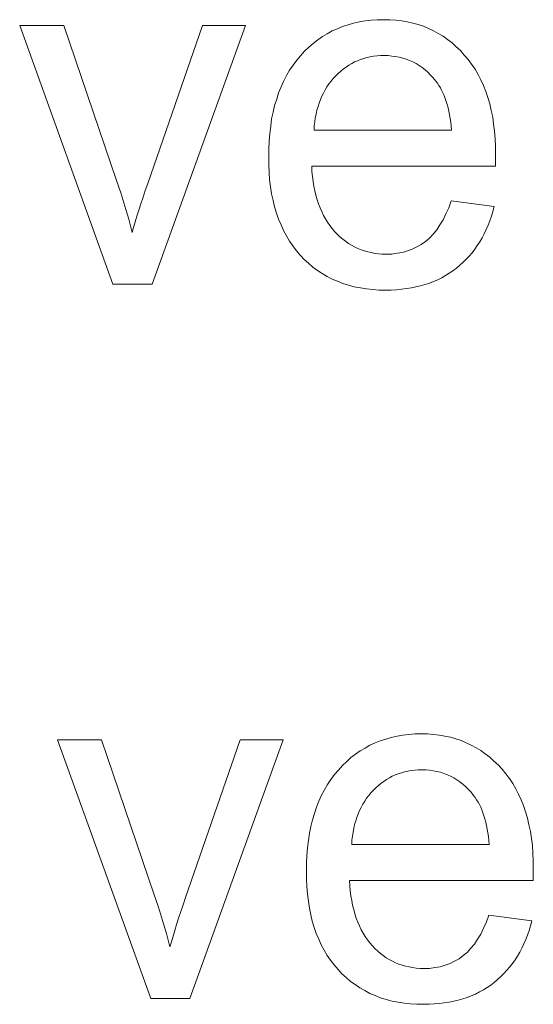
# Model space of a CAD drawing. Extents: x 1101 to 1942, y 41 to 882.
# Tile 77 of 104: x 1280.58 to 1284.18, y 848.59 to 855.48. Entities that reach past the tile are written whole.
import ezdxf

# ---------------------------------------------------------------- set-up
doc = ezdxf.new("R2010")
doc.units = 0
doc.layers.get('0').update_dxf_attribs({"lineweight": 13})
doc.layers.add('Beschriftung', color=7, linetype='Continuous', lineweight=25)

# ---------------------------------------------------------------- blocks, each defined once
blk = doc.blocks.new('Referenz-A03CP7TX1H', base_point=(1202.2632, 90.1338))
at = {"layer": 'Beschriftung', "color": 0, "lineweight": -2}
for p, q in [((1282.9207, 855.4563), (1282.9612, 855.4642)), ((1282.9612, 855.4642), (1283.0017, 855.472)), ((1283.0017, 855.472), (1283.0442, 855.476)), ((1283.0442, 855.476), (1283.0867, 855.4799)), ((1283.0867, 855.4799), (1283.1314, 855.4799)), ((1283.1314, 855.4799), (1283.1747, 855.4799)), ((1283.1747, 855.4799), (1283.2159, 855.4761)), ((1283.2159, 855.4761), (1283.2572, 855.4721)), ((1283.2572, 855.4721), (1283.2965, 855.4645)), ((1283.2965, 855.4645), (1283.3357, 855.4567)), ((1281.2356, 853.6278), (1280.582, 855.4399)), ((1280.582, 855.4399), (1280.8906, 855.4399)), ((1280.8906, 855.4399), (1281.2602, 854.3547)), ((1281.4793, 854.3342), (1281.8623, 855.4399)), ((1282.1627, 855.4399), (1281.5101, 853.6278)), ((1281.8623, 855.4399), (1282.1627, 855.4399)), ((1282.7369, 855.3814), (1282.7712, 855.4011)), ((1282.7712, 855.4011), (1282.8075, 855.4169)), ((1282.8075, 855.4169), (1282.8438, 855.4327)), ((1282.8438, 855.4327), (1282.8822, 855.4444)), ((1282.8822, 855.4444), (1282.9207, 855.4563)), ((1283.3357, 855.4567), (1283.373, 855.4452)), ((1283.373, 855.4452), (1283.4103, 855.4335)), ((1283.4103, 855.4335), (1283.4457, 855.4181)), ((1283.4457, 855.4181), (1283.4809, 855.4026)), ((1283.4809, 855.4026), (1283.5143, 855.3833)), ((1282.6383, 855.3143), (1282.6705, 855.3379)), ((1282.6705, 855.3379), (1282.7026, 855.3617)), ((1282.7026, 855.3617), (1282.7369, 855.3814)), ((1283.5143, 855.3833), (1283.5476, 855.364)), ((1283.5476, 855.364), (1283.579, 855.3408)), ((1283.579, 855.3408), (1283.6104, 855.3176)), ((1282.5501, 855.2276), (1282.5781, 855.2592)), ((1282.5781, 855.2592), (1282.6082, 855.2867)), ((1282.6082, 855.2867), (1282.6383, 855.3143)), ((1283.6104, 855.3176), (1283.6397, 855.2905)), ((1283.6397, 855.2905), (1283.6691, 855.2635)), ((1283.6691, 855.2635), (1283.6965, 855.2326)), ((1282.4976, 855.1614), (1282.5222, 855.1961)), ((1282.5222, 855.1961), (1282.5501, 855.2276)), ((1282.9277, 855.1839), (1282.9075, 855.1728)), ((1282.9489, 855.1929), (1282.9277, 855.1839)), ((1282.97, 855.2017), (1282.9489, 855.1929)), ((1282.9923, 855.2084), (1282.97, 855.2017)), ((1283.0145, 855.215), (1282.9923, 855.2084)), ((1283.0377, 855.2195), (1283.0145, 855.215)), ((1283.0608, 855.2239), (1283.0377, 855.2195)), ((1283.085, 855.2261), (1283.0608, 855.2239)), ((1283.1091, 855.2284), (1283.085, 855.2261)), ((1283.1343, 855.2284), (1283.1091, 855.2284)), ((1283.1622, 855.2284), (1283.1343, 855.2284)), ((1283.1887, 855.2256), (1283.1622, 855.2284)), ((1283.2153, 855.2229), (1283.1887, 855.2256)), ((1283.2405, 855.2173), (1283.2153, 855.2229)), ((1283.2658, 855.2117), (1283.2405, 855.2173)), ((1283.2896, 855.2033), (1283.2658, 855.2117)), ((1283.3136, 855.195), (1283.2896, 855.2033)), ((1283.3362, 855.1839), (1283.3136, 855.195)), ((1283.3589, 855.1728), (1283.3362, 855.1839)), ((1283.6965, 855.2326), (1283.7239, 855.2016)), ((1283.7239, 855.2016), (1283.7479, 855.1676)), ((1282.4521, 855.0887), (1282.4731, 855.1267)), ((1282.4731, 855.1267), (1282.4976, 855.1614)), ((1282.8309, 855.1197), (1282.8127, 855.1041)), ((1282.8491, 855.1351), (1282.8309, 855.1197)), ((1282.8682, 855.1484), (1282.8491, 855.1351)), ((1282.8873, 855.1617), (1282.8682, 855.1484)), ((1282.9075, 855.1728), (1282.8873, 855.1617)), ((1283.3802, 855.1588), (1283.3589, 855.1728)), ((1283.4016, 855.1449), (1283.3802, 855.1588)), ((1283.4217, 855.1283), (1283.4016, 855.1449)), ((1283.4418, 855.1116), (1283.4217, 855.1283)), ((1283.7479, 855.1676), (1283.7719, 855.1335)), ((1283.7719, 855.1335), (1283.7924, 855.0964)), ((1282.4135, 855.0096), (1282.4311, 855.0508)), ((1282.4311, 855.0508), (1282.4521, 855.0887)), ((1282.7631, 855.0493), (1282.7479, 855.03)), ((1282.7784, 855.0686), (1282.7631, 855.0493)), ((1282.7955, 855.0863), (1282.7784, 855.0686)), ((1282.8127, 855.1041), (1282.7955, 855.0863)), ((1283.4605, 855.0921), (1283.4418, 855.1116)), ((1283.4793, 855.0727), (1283.4605, 855.0921)), ((1283.4968, 855.0504), (1283.4793, 855.0727)), ((1283.5081, 855.0361), (1283.4968, 855.0504)), ((1283.7924, 855.0964), (1283.813, 855.0592)), ((1283.813, 855.0592), (1283.8301, 855.0188)), ((1282.396, 854.9685), (1282.4135, 855.0096)), ((1282.7212, 854.9886), (1282.7098, 854.9662)), ((1282.7346, 855.0093), (1282.7212, 854.9886)), ((1282.7479, 855.03), (1282.7346, 855.0093)), ((1283.5183, 855.0199), (1283.5081, 855.0361)), ((1283.5286, 855.0038), (1283.5183, 855.0199)), ((1283.5378, 854.9859), (1283.5286, 855.0038)), ((1283.5469, 854.9679), (1283.5378, 854.9859)), ((1283.8301, 855.0188), (1283.8472, 854.9784)), ((1283.8472, 854.9784), (1283.8609, 854.9349)), ((1282.368, 854.8799), (1282.3821, 854.9242)), ((1282.3821, 854.9242), (1282.396, 854.9685)), ((1282.689, 854.9203), (1282.6794, 854.8965)), ((1282.6984, 854.9441), (1282.689, 854.9203)), ((1282.7098, 854.9662), (1282.6984, 854.9441)), ((1283.5549, 854.9482), (1283.5469, 854.9679)), ((1283.5629, 854.9285), (1283.5549, 854.9482)), ((1283.5698, 854.907), (1283.5629, 854.9285)), ((1283.8609, 854.9349), (1283.8746, 854.8915)), ((1282.3576, 854.8323), (1282.368, 854.8799)), ((1282.6643, 854.846), (1282.6586, 854.8193)), ((1282.6718, 854.8712), (1282.6643, 854.846)), ((1282.6794, 854.8965), (1282.6718, 854.8712)), ((1283.5768, 854.8855), (1283.5698, 854.907)), ((1283.5825, 854.8622), (1283.5768, 854.8855)), ((1283.5883, 854.8389), (1283.5825, 854.8622)), ((1283.8746, 854.8915), (1283.8849, 854.8448)), ((1283.8849, 854.8448), (1283.8952, 854.7981)), ((1282.3401, 854.7342), (1282.347, 854.7848)), ((1282.347, 854.7848), (1282.3576, 854.8323)), ((1282.6529, 854.7925), (1282.6492, 854.7643)), ((1282.6586, 854.8193), (1282.6529, 854.7925)), ((1283.593, 854.8138), (1283.5883, 854.8389)), ((1283.5977, 854.7887), (1283.593, 854.8138)), ((1283.6013, 854.7618), (1283.5977, 854.7887)), ((1283.8952, 854.7981), (1283.902, 854.7484)), ((1282.3331, 854.6835), (1282.3401, 854.7342)), ((1282.6455, 854.7361), (1282.6436, 854.7063)), ((1282.6436, 854.7063), (1283.6072, 854.7063)), ((1282.6492, 854.7643), (1282.6455, 854.7361)), ((1283.6048, 854.735), (1283.6013, 854.7618)), ((1283.6072, 854.7063), (1283.6048, 854.735)), ((1283.902, 854.7484), (1283.9089, 854.6986)), ((1282.3295, 854.6296), (1282.3331, 854.6835)), ((1283.9089, 854.6986), (1283.9123, 854.6456)), ((1283.9123, 854.6456), (1283.9158, 854.5927)), ((1282.3261, 854.5757), (1282.3295, 854.6296)), ((1282.3261, 854.5185), (1282.3261, 854.5757)), ((1283.9158, 854.5927), (1283.9158, 854.5367)), ((1282.3261, 854.4633), (1282.3261, 854.5185)), ((1283.9153, 854.5025), (1283.9149, 854.482)), ((1283.9158, 854.523), (1283.9153, 854.5025)), ((1283.9158, 854.5367), (1283.9158, 854.523)), ((1282.3295, 854.4112), (1282.3261, 854.4633)), ((1283.9141, 854.4548), (1282.6273, 854.4548)), ((1282.6273, 854.4548), (1282.6293, 854.4175)), ((1283.9149, 854.482), (1283.9141, 854.4548)), ((1282.333, 854.3591), (1282.3295, 854.4112)), ((1282.3399, 854.3101), (1282.333, 854.3591)), ((1282.6293, 854.4175), (1282.6334, 854.3824)), ((1282.6334, 854.3824), (1282.6373, 854.3472)), ((1281.2602, 854.3547), (1281.2902, 854.2668)), ((1281.4619, 854.2839), (1281.4793, 854.3342)), ((1282.3468, 854.261), (1282.3399, 854.3101)), ((1282.6373, 854.3472), (1282.6434, 854.3143)), ((1282.6434, 854.3143), (1282.6494, 854.2814)), ((1281.2902, 854.2668), (1281.3179, 854.1755)), ((1281.4309, 854.1904), (1281.4463, 854.2372)), ((1281.4463, 854.2372), (1281.4619, 854.2839)), ((1282.3572, 854.215), (1282.3468, 854.261)), ((1282.6494, 854.2814), (1282.6575, 854.2507)), ((1282.6575, 854.2507), (1282.6656, 854.22)), ((1282.6656, 854.22), (1282.6756, 854.1913)), ((1281.3179, 854.1755), (1281.3454, 854.0842)), ((1281.4172, 854.1474), (1281.4309, 854.1904)), ((1282.3676, 854.1691), (1282.3572, 854.215)), ((1282.3815, 854.1262), (1282.3676, 854.1691)), ((1282.6756, 854.1913), (1282.6857, 854.1628)), ((1282.6857, 854.1628), (1282.6978, 854.1365)), ((1283.5677, 854.1218), (1283.5873, 854.164)), ((1283.5873, 854.164), (1283.6039, 854.2128)), ((1283.6039, 854.2128), (1283.906, 854.1728)), ((1283.906, 854.1728), (1283.897, 854.138)), ((1281.3454, 854.0842), (1281.3706, 853.9895)), ((1281.3919, 854.0649), (1281.4036, 854.1043)), ((1281.4036, 854.1043), (1281.4172, 854.1474)), ((1282.3953, 854.0833), (1282.3815, 854.1262)), ((1282.4126, 854.0436), (1282.3953, 854.0833)), ((1282.6978, 854.1365), (1282.7098, 854.11)), ((1282.7098, 854.11), (1282.7238, 854.0859)), ((1282.7238, 854.0859), (1282.738, 854.0616)), ((1283.5481, 854.0796), (1283.5677, 854.1218)), ((1283.8862, 854.1051), (1283.8754, 854.0724)), ((1283.897, 854.138), (1283.8862, 854.1051)), ((1281.3706, 853.9895), (1281.3803, 854.0253)), ((1281.3803, 854.0253), (1281.3919, 854.0649)), ((1282.4299, 854.0038), (1282.4126, 854.0436)), ((1282.738, 854.0616), (1282.754, 854.0396)), ((1282.754, 854.0396), (1282.77, 854.0177)), ((1282.77, 854.0177), (1282.7882, 853.9979)), ((1283.5031, 854.0085), (1283.5255, 854.044)), ((1283.5255, 854.044), (1283.5481, 854.0796)), ((1283.8627, 854.0415), (1283.8499, 854.0107)), ((1283.8754, 854.0724), (1283.8627, 854.0415)), ((1282.4508, 853.967), (1282.4299, 854.0038)), ((1282.4715, 853.9303), (1282.4508, 853.967)), ((1282.7882, 853.9979), (1282.8063, 853.978)), ((1282.8063, 853.978), (1282.8254, 853.9607)), ((1282.8254, 853.9607), (1282.8446, 853.9433)), ((1282.8446, 853.9433), (1282.865, 853.9285)), ((1283.4235, 853.9283), (1283.452, 853.9506)), ((1283.452, 853.9506), (1283.4775, 853.9796)), ((1283.4775, 853.9796), (1283.5031, 854.0085)), ((1283.8207, 853.9529), (1283.804, 853.9258)), ((1283.8352, 853.9817), (1283.8207, 853.9529)), ((1283.8499, 854.0107), (1283.8352, 853.9817)), ((1282.4958, 853.8967), (1282.4715, 853.9303)), ((1282.5199, 853.863), (1282.4958, 853.8967)), ((1282.865, 853.9285), (1282.8853, 853.9136)), ((1282.8853, 853.9136), (1282.9067, 853.9012)), ((1282.9067, 853.9012), (1282.9281, 853.8888)), ((1282.9281, 853.8888), (1282.9507, 853.879)), ((1282.9507, 853.879), (1282.9733, 853.869)), ((1283.3323, 853.8727), (1283.3638, 853.8895)), ((1283.3638, 853.8895), (1283.3951, 853.9061)), ((1283.3951, 853.9061), (1283.4235, 853.9283)), ((1283.7875, 853.8989), (1283.769, 853.8739)), ((1283.804, 853.9258), (1283.7875, 853.8989)), ((1282.5476, 853.8324), (1282.5199, 853.863)), ((1282.5753, 853.8017), (1282.5476, 853.8324)), ((1282.9733, 853.869), (1282.9969, 853.8616)), ((1282.9969, 853.8616), (1283.0206, 853.8542)), ((1283.0206, 853.8542), (1283.0454, 853.8492)), ((1283.0454, 853.8492), (1283.0701, 853.8442)), ((1283.0701, 853.8442), (1283.096, 853.8417)), ((1283.096, 853.8417), (1283.122, 853.8393)), ((1283.122, 853.8393), (1283.1489, 853.8393)), ((1283.1489, 853.8393), (1283.1892, 853.8393)), ((1283.1892, 853.8393), (1283.2264, 853.8448)), ((1283.2264, 853.8448), (1283.2637, 853.8504)), ((1283.2637, 853.8504), (1283.298, 853.8616)), ((1283.298, 853.8616), (1283.3323, 853.8727)), ((1283.7303, 853.8257), (1283.71, 853.8027)), ((1283.7507, 853.8489), (1283.7303, 853.8257)), ((1283.769, 853.8739), (1283.7507, 853.8489)), ((1282.6055, 853.775), (1282.5753, 853.8017)), ((1282.6356, 853.7483), (1282.6055, 853.775)), ((1282.6683, 853.7254), (1282.6356, 853.7483)), ((1283.6414, 853.7413), (1283.6172, 853.7221)), ((1283.6655, 853.7605), (1283.6414, 853.7413)), ((1283.6877, 853.7816), (1283.6655, 853.7605)), ((1283.71, 853.8027), (1283.6877, 853.7816)), ((1282.7009, 853.7024), (1282.6683, 853.7254)), ((1282.7359, 853.6833), (1282.7009, 853.7024)), ((1282.771, 853.6642), (1282.7359, 853.6833)), ((1283.538, 853.6741), (1283.5105, 853.6598)), ((1283.5655, 853.6885), (1283.538, 853.6741)), ((1283.5913, 853.7053), (1283.5655, 853.6885)), ((1283.6172, 853.7221), (1283.5913, 853.7053)), ((1281.5101, 853.6278), (1281.2356, 853.6278)), ((1282.8085, 853.6489), (1282.771, 853.6642)), ((1282.846, 853.6337), (1282.8085, 853.6489)), ((1282.8859, 853.6222), (1282.846, 853.6337)), ((1282.9259, 853.6107), (1282.8859, 853.6222)), ((1282.9683, 853.6031), (1282.9259, 853.6107)), ((1283.0107, 853.5954), (1282.9683, 853.6031)), ((1283.3254, 853.6021), (1283.2912, 853.5973)), ((1283.3579, 853.6093), (1283.3254, 853.6021)), ((1283.3904, 853.6166), (1283.3579, 853.6093)), ((1283.4213, 853.6262), (1283.3904, 853.6166)), ((1283.4522, 853.6358), (1283.4213, 853.6262)), ((1283.4813, 853.6478), (1283.4522, 853.6358)), ((1283.5105, 853.6598), (1283.4813, 853.6478)), ((1283.0555, 853.5915), (1283.0107, 853.5954)), ((1283.1003, 853.5877), (1283.0555, 853.5915)), ((1283.1477, 853.5877), (1283.1003, 853.5877)), ((1283.1852, 853.5877), (1283.1477, 853.5877)), ((1283.2211, 853.5901), (1283.1852, 853.5877)), ((1283.2569, 853.5925), (1283.2211, 853.5901)), ((1283.2912, 853.5973), (1283.2569, 853.5925)), ((1281.4997, 848.6278), (1280.8461, 850.4399)), ((1280.8461, 850.4399), (1281.1547, 850.4399)), ((1281.1547, 850.4399), (1281.5244, 849.3547)), ((1281.7434, 849.3342), (1282.1263, 850.4399)), ((1282.4268, 850.4399), (1281.7743, 848.6278)), ((1282.1263, 850.4399), (1282.4268, 850.4399)), ((1283.0717, 850.4169), (1283.108, 850.4327)), ((1283.108, 850.4327), (1283.1464, 850.4445)), ((1283.1464, 850.4445), (1283.1848, 850.4563)), ((1283.1848, 850.4563), (1283.2252, 850.4642)), ((1283.2252, 850.4642), (1283.2658, 850.472)), ((1283.2658, 850.472), (1283.3084, 850.476)), ((1283.3084, 850.476), (1283.3509, 850.4799)), ((1283.3509, 850.4799), (1283.3956, 850.4799)), ((1283.3956, 850.4799), (1283.4388, 850.4799)), ((1283.4388, 850.4799), (1283.48, 850.4761)), ((1283.48, 850.4761), (1283.5214, 850.4722)), ((1283.5214, 850.4722), (1283.5606, 850.4645)), ((1283.5606, 850.4645), (1283.5999, 850.4567)), ((1283.5999, 850.4567), (1283.6371, 850.4452)), ((1283.6371, 850.4452), (1283.6744, 850.4335)), ((1283.6744, 850.4335), (1283.7098, 850.4181)), ((1282.9346, 850.3379), (1282.9667, 850.3617)), ((1282.9667, 850.3617), (1283.001, 850.3814)), ((1283.001, 850.3814), (1283.0352, 850.4011)), ((1283.0352, 850.4011), (1283.0717, 850.4169)), ((1283.7098, 850.4181), (1283.7451, 850.4026)), ((1283.7451, 850.4026), (1283.7784, 850.3833)), ((1283.7784, 850.3833), (1283.8118, 850.364)), ((1283.8118, 850.364), (1283.8431, 850.3408)), ((1282.8724, 850.2867), (1282.9025, 850.3143)), ((1282.9025, 850.3143), (1282.9346, 850.3379)), ((1283.8431, 850.3408), (1283.8745, 850.3176)), ((1283.8745, 850.3176), (1283.9039, 850.2905)), ((1283.9039, 850.2905), (1283.9333, 850.2635)), ((1282.7862, 850.1962), (1282.8143, 850.2277)), ((1282.8143, 850.2277), (1282.8422, 850.2592)), ((1282.8422, 850.2592), (1282.8724, 850.2867)), ((1283.325, 850.2239), (1283.3018, 850.2195)), ((1283.3491, 850.2261), (1283.325, 850.2239)), ((1283.3733, 850.2284), (1283.3491, 850.2261)), ((1283.3985, 850.2284), (1283.3733, 850.2284)), ((1283.4263, 850.2284), (1283.3985, 850.2284)), ((1283.4529, 850.2256), (1283.4263, 850.2284)), ((1283.4793, 850.2229), (1283.4529, 850.2256)), ((1283.5046, 850.2173), (1283.4793, 850.2229)), ((1283.9333, 850.2635), (1283.9606, 850.2327)), ((1283.9606, 850.2327), (1283.9881, 850.2017)), ((1282.7372, 850.1267), (1282.7617, 850.1614)), ((1282.7617, 850.1614), (1282.7862, 850.1962)), ((1283.1515, 850.1617), (1283.1323, 850.1484)), ((1283.1717, 850.1728), (1283.1515, 850.1617)), ((1283.1918, 850.184), (1283.1717, 850.1728)), ((1283.2131, 850.1929), (1283.1918, 850.184)), ((1283.2342, 850.2017), (1283.2131, 850.1929)), ((1283.2564, 850.2084), (1283.2342, 850.2017)), ((1283.2786, 850.215), (1283.2564, 850.2084)), ((1283.3018, 850.2195), (1283.2786, 850.215)), ((1283.5298, 850.2117), (1283.5046, 850.2173)), ((1283.5538, 850.2033), (1283.5298, 850.2117)), ((1283.5778, 850.195), (1283.5538, 850.2033)), ((1283.6004, 850.1839), (1283.5778, 850.195)), ((1283.6231, 850.1728), (1283.6004, 850.1839)), ((1283.6444, 850.1588), (1283.6231, 850.1728)), ((1283.6658, 850.145), (1283.6444, 850.1588)), ((1283.9881, 850.2017), (1284.0121, 850.1676)), ((1284.0121, 850.1676), (1284.036, 850.1335)), ((1282.6951, 850.0508), (1282.7162, 850.0887)), ((1282.7162, 850.0887), (1282.7372, 850.1267)), ((1283.0597, 850.0864), (1283.0425, 850.0686)), ((1283.0768, 850.1041), (1283.0597, 850.0864)), ((1283.095, 850.1197), (1283.0768, 850.1041)), ((1283.1132, 850.1351), (1283.095, 850.1197)), ((1283.1323, 850.1484), (1283.1132, 850.1351)), ((1283.6859, 850.1283), (1283.6658, 850.145)), ((1283.7058, 850.1116), (1283.6859, 850.1283)), ((1283.7247, 850.0921), (1283.7058, 850.1116)), ((1283.7434, 850.0727), (1283.7247, 850.0921)), ((1284.036, 850.1335), (1284.0566, 850.0964)), ((1284.0566, 850.0964), (1284.0771, 850.0592)), ((1282.6777, 850.0096), (1282.6951, 850.0508)), ((1283.012, 850.03), (1282.9987, 850.0093)), ((1283.0272, 850.0493), (1283.012, 850.03)), ((1283.0425, 850.0686), (1283.0272, 850.0493)), ((1283.7609, 850.0504), (1283.7434, 850.0727)), ((1283.7723, 850.0361), (1283.7609, 850.0504)), ((1283.7825, 850.0199), (1283.7723, 850.0361)), ((1283.7928, 850.0038), (1283.7825, 850.0199)), ((1284.0771, 850.0592), (1284.0942, 850.0187)), ((1284.0942, 850.0187), (1284.1113, 849.9784)), ((1282.6461, 849.9242), (1282.6602, 849.9685)), ((1282.6602, 849.9685), (1282.6777, 850.0096)), ((1282.9739, 849.9662), (1282.9625, 849.9441)), ((1282.9854, 849.9886), (1282.9739, 849.9662)), ((1282.9987, 850.0093), (1282.9854, 849.9886)), ((1283.8019, 849.9859), (1283.7928, 850.0038)), ((1283.811, 849.968), (1283.8019, 849.9859)), ((1283.819, 849.9482), (1283.811, 849.968)), ((1283.827, 849.9285), (1283.819, 849.9482)), ((1284.1113, 849.9784), (1284.1251, 849.9349)), ((1282.6216, 849.8323), (1282.6322, 849.8799)), ((1282.6322, 849.8799), (1282.6461, 849.9242)), ((1282.9435, 849.8965), (1282.9359, 849.8712)), ((1282.953, 849.9203), (1282.9435, 849.8965)), ((1282.9625, 849.9441), (1282.953, 849.9203)), ((1283.834, 849.907), (1283.827, 849.9285)), ((1283.8409, 849.8856), (1283.834, 849.907)), ((1283.8467, 849.8622), (1283.8409, 849.8856)), ((1284.1251, 849.9349), (1284.1388, 849.8915)), ((1284.1388, 849.8915), (1284.149, 849.8448)), ((1282.6112, 849.7848), (1282.6216, 849.8323)), ((1282.9227, 849.8193), (1282.917, 849.7925)), ((1282.9284, 849.846), (1282.9227, 849.8193)), ((1282.9359, 849.8712), (1282.9284, 849.846)), ((1283.8525, 849.8389), (1283.8467, 849.8622)), ((1283.8572, 849.8138), (1283.8525, 849.8389)), ((1283.8618, 849.7888), (1283.8572, 849.8138)), ((1284.149, 849.8448), (1284.1593, 849.7982)), ((1282.6041, 849.7342), (1282.6112, 849.7848)), ((1282.9133, 849.7643), (1282.9096, 849.7361)), ((1282.917, 849.7925), (1282.9133, 849.7643)), ((1283.8654, 849.7618), (1283.8618, 849.7888)), ((1283.8689, 849.735), (1283.8654, 849.7618)), ((1284.1593, 849.7982), (1284.1661, 849.7484)), ((1284.1661, 849.7484), (1284.173, 849.6986)), ((1282.5936, 849.6296), (1282.5972, 849.6835)), ((1282.5972, 849.6835), (1282.6041, 849.7342)), ((1282.9096, 849.7361), (1282.9077, 849.7063)), ((1282.9077, 849.7063), (1283.8714, 849.7063)), ((1283.8714, 849.7063), (1283.8689, 849.735)), ((1284.173, 849.6986), (1284.1765, 849.6456)), ((1282.5902, 849.5757), (1282.5936, 849.6296)), ((1284.1765, 849.6456), (1284.1798, 849.5927)), ((1282.5902, 849.5186), (1282.5902, 849.5757)), ((1284.1798, 849.5927), (1284.1798, 849.5367)), ((1284.1798, 849.5367), (1284.1798, 849.523)), ((1282.5902, 849.4633), (1282.5902, 849.5186)), ((1282.5936, 849.4113), (1282.5902, 849.4633)), ((1284.179, 849.4821), (1284.1782, 849.4548)), ((1284.1795, 849.5026), (1284.179, 849.4821)), ((1284.1798, 849.523), (1284.1795, 849.5026)), ((1282.5971, 849.3591), (1282.5936, 849.4113)), ((1284.1782, 849.4548), (1282.8914, 849.4548)), ((1282.8914, 849.4548), (1282.8934, 849.4175)), ((1282.8934, 849.4175), (1282.8975, 849.3824)), ((1281.5244, 849.3547), (1281.5544, 849.2668)), ((1281.726, 849.2839), (1281.7434, 849.3342)), ((1282.604, 849.3101), (1282.5971, 849.3591)), ((1282.8975, 849.3824), (1282.9015, 849.3472)), ((1282.9015, 849.3472), (1282.9075, 849.3143)), ((1281.5544, 849.2668), (1281.5819, 849.1755)), ((1281.7105, 849.2372), (1281.726, 849.2839)), ((1282.611, 849.261), (1282.604, 849.3101)), ((1282.6213, 849.215), (1282.611, 849.261)), ((1282.9075, 849.3143), (1282.9136, 849.2814)), ((1282.9136, 849.2814), (1282.9216, 849.2507)), ((1281.6814, 849.1474), (1281.695, 849.1904)), ((1281.695, 849.1904), (1281.7105, 849.2372)), ((1282.6317, 849.1691), (1282.6213, 849.215)), ((1282.9216, 849.2507), (1282.9298, 849.22)), ((1282.9298, 849.22), (1282.9398, 849.1913)), ((1282.9398, 849.1913), (1282.9498, 849.1628)), ((1283.8515, 849.164), (1283.8681, 849.2128)), ((1283.8681, 849.2128), (1284.1702, 849.1728)), ((1281.5819, 849.1755), (1281.6096, 849.0842)), ((1281.6677, 849.1043), (1281.6814, 849.1474)), ((1282.6456, 849.1262), (1282.6317, 849.1691)), ((1282.6594, 849.0833), (1282.6456, 849.1262)), ((1282.9498, 849.1628), (1282.9619, 849.1365)), ((1282.9619, 849.1365), (1282.9739, 849.11)), ((1283.8122, 849.0796), (1283.8319, 849.1218)), ((1283.8319, 849.1218), (1283.8515, 849.164)), ((1284.1612, 849.1381), (1284.1503, 849.1052)), ((1284.1702, 849.1728), (1284.1612, 849.1381)), ((1281.6096, 849.0842), (1281.6347, 848.9896)), ((1281.6444, 849.0253), (1281.6561, 849.0649)), ((1281.6561, 849.0649), (1281.6677, 849.1043)), ((1282.6768, 849.0435), (1282.6594, 849.0833)), ((1282.9739, 849.11), (1282.988, 849.0859)), ((1282.988, 849.0859), (1283.002, 849.0616)), ((1283.002, 849.0616), (1283.0181, 849.0396)), ((1283.7897, 849.044), (1283.8122, 849.0796)), ((1284.1395, 849.0724), (1284.1268, 849.0415)), ((1284.1503, 849.1052), (1284.1395, 849.0724)), ((1281.6347, 848.9896), (1281.6444, 849.0253)), ((1282.6941, 849.0038), (1282.6768, 849.0435)), ((1282.7148, 848.967), (1282.6941, 849.0038)), ((1283.0181, 849.0396), (1283.0342, 849.0177)), ((1283.0342, 849.0177), (1283.0523, 848.9979)), ((1283.0523, 848.9979), (1283.0703, 848.978)), ((1283.7416, 848.9796), (1283.7671, 849.0085)), ((1283.7671, 849.0085), (1283.7897, 849.044)), ((1284.0994, 848.9817), (1284.0848, 848.9529)), ((1284.114, 849.0107), (1284.0994, 848.9817)), ((1284.1268, 849.0415), (1284.114, 849.0107)), ((1282.7356, 848.9303), (1282.7148, 848.967)), ((1282.7598, 848.8967), (1282.7356, 848.9303)), ((1283.0703, 848.978), (1283.0896, 848.9607)), ((1283.0896, 848.9607), (1283.1088, 848.9434)), ((1283.1088, 848.9434), (1283.129, 848.9285)), ((1283.129, 848.9285), (1283.1494, 848.9136)), ((1283.1494, 848.9136), (1283.1708, 848.9012)), ((1283.6593, 848.9061), (1283.6877, 848.9283)), ((1283.6877, 848.9283), (1283.7161, 848.9506)), ((1283.7161, 848.9506), (1283.7416, 848.9796)), ((1284.0682, 848.9258), (1284.0517, 848.8989)), ((1284.0848, 848.9529), (1284.0682, 848.9258)), ((1282.7841, 848.863), (1282.7598, 848.8967)), ((1282.8118, 848.8325), (1282.7841, 848.863)), ((1283.1708, 848.9012), (1283.1923, 848.8889)), ((1283.1923, 848.8889), (1283.2148, 848.879)), ((1283.2148, 848.879), (1283.2373, 848.869)), ((1283.2373, 848.869), (1283.261, 848.8616)), ((1283.261, 848.8616), (1283.2847, 848.8542)), ((1283.2847, 848.8542), (1283.3095, 848.8492)), ((1283.3095, 848.8492), (1283.3342, 848.8442)), ((1283.3342, 848.8442), (1283.3601, 848.8417)), ((1283.4533, 848.8393), (1283.4905, 848.8448)), ((1283.4905, 848.8448), (1283.5278, 848.8505)), ((1283.5278, 848.8505), (1283.5622, 848.8616)), ((1283.5622, 848.8616), (1283.5965, 848.8727)), ((1283.5965, 848.8727), (1283.6278, 848.8895)), ((1283.6278, 848.8895), (1283.6593, 848.9061)), ((1284.0148, 848.8489), (1283.9944, 848.8257)), ((1284.0332, 848.8739), (1284.0148, 848.8489)), ((1284.0517, 848.8989), (1284.0332, 848.8739)), ((1282.8395, 848.8018), (1282.8118, 848.8325)), ((1282.8697, 848.775), (1282.8395, 848.8018)), ((1282.8998, 848.7483), (1282.8697, 848.775)), ((1283.3601, 848.8417), (1283.3861, 848.8393)), ((1283.3861, 848.8393), (1283.4131, 848.8393)), ((1283.4131, 848.8393), (1283.4533, 848.8393)), ((1283.9518, 848.7816), (1283.9296, 848.7605)), ((1283.9741, 848.8027), (1283.9518, 848.7816)), ((1283.9944, 848.8257), (1283.9741, 848.8027)), ((1282.9324, 848.7254), (1282.8998, 848.7483)), ((1282.965, 848.7024), (1282.9324, 848.7254)), ((1283.8555, 848.7053), (1283.8297, 848.6885)), ((1283.8813, 848.7221), (1283.8555, 848.7053)), ((1283.9054, 848.7413), (1283.8813, 848.7221)), ((1283.9296, 848.7605), (1283.9054, 848.7413)), ((1283.0001, 848.6833), (1282.965, 848.7024)), ((1283.0352, 848.6642), (1283.0001, 848.6833)), ((1283.0726, 848.6489), (1283.0352, 848.6642)), ((1283.1101, 848.6337), (1283.0726, 848.6489)), ((1283.7454, 848.6478), (1283.7163, 848.6358)), ((1283.7747, 848.6598), (1283.7454, 848.6478)), ((1283.8021, 848.6741), (1283.7747, 848.6598)), ((1283.8297, 848.6885), (1283.8021, 848.6741)), ((1281.7743, 848.6278), (1281.4997, 848.6278)), ((1283.1501, 848.6222), (1283.1101, 848.6337)), ((1283.1901, 848.6107), (1283.1501, 848.6222)), ((1283.2324, 848.6031), (1283.1901, 848.6107)), ((1283.2748, 848.5955), (1283.2324, 848.6031)), ((1283.3196, 848.5916), (1283.2748, 848.5955)), ((1283.3645, 848.5877), (1283.3196, 848.5916)), ((1283.4118, 848.5877), (1283.3645, 848.5877)), ((1283.4493, 848.5877), (1283.4118, 848.5877)), ((1283.4852, 848.5901), (1283.4493, 848.5877)), ((1283.5211, 848.5925), (1283.4852, 848.5901)), ((1283.5552, 848.5973), (1283.5211, 848.5925)), ((1283.5895, 848.6021), (1283.5552, 848.5973)), ((1283.6221, 848.6093), (1283.5895, 848.6021)), ((1283.6545, 848.6166), (1283.6221, 848.6093)), ((1283.6854, 848.6262), (1283.6545, 848.6166)), ((1283.7163, 848.6358), (1283.6854, 848.6262))]:
    blk.add_line(p, q, dxfattribs=at)

msp = doc.modelspace()

# ---------------------------------------------------------------- block references
at = {"color": 251, "lineweight": 13, "ltscale": 0.13, "true_color": 0x5f5f5f}
msp.add_blockref('Referenz-A03CP7TX1H', (1202.2632, 90.1338), dxfattribs=at)

doc.saveas('drawing.dxf')
